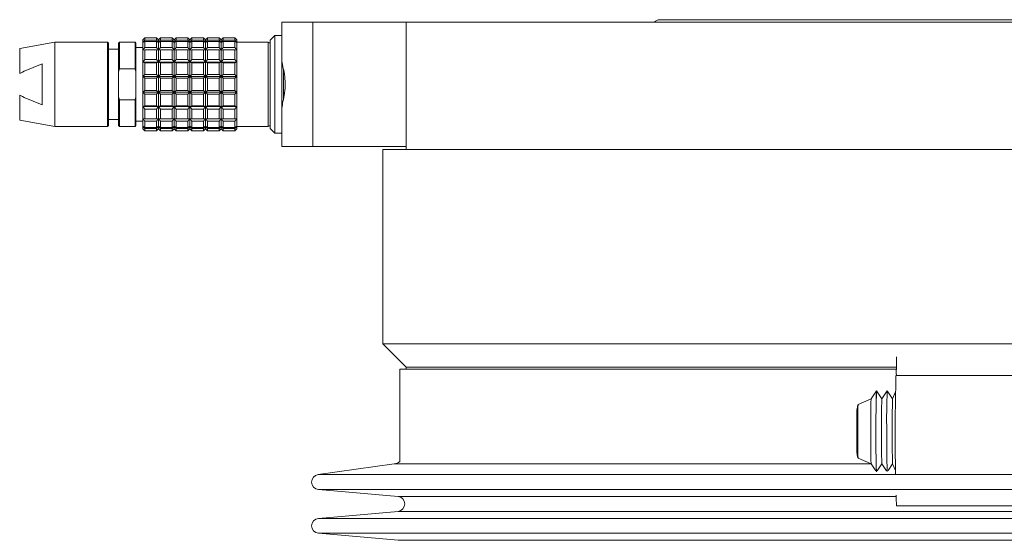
# Model space of a CAD drawing. Header units: inches. Extents: x -4.1 to 23, y -7 to 14.8.
# Tile 138 of 139: x 16.6 to 20.6, y 6.4 to 8.5. Entities that reach past the tile are written whole.
import ezdxf

# ---------------------------------------------------------------- set-up
doc = ezdxf.new("R2010")
doc.units = ezdxf.units.IN
doc.header["$MEASUREMENT"] = 0

msp = doc.modelspace()

# ---------------------------------------------------------------- linework, layer by layer
at = {"color": 7, "linetype": 'Continuous', "lineweight": 15}
for p, q in [((21.6282, 8.4834), (19.1692, 8.4834)), ((17.6487, 8.3244), (17.6487, 8.4734)), ((17.6487, 8.4734), (17.7737, 8.4734)), ((17.7737, 8.4734), (17.7737, 7.9734)), ((17.7737, 8.4734), (18.1487, 8.4734)), ((18.1487, 8.4734), (18.1487, 7.9614)), ((18.1487, 8.4734), (22.7422, 8.4734)), ((17.0975, 8.4102), (17.0896, 8.4025)), ((17.0896, 8.4025), (17.0975, 8.4102)), ((17.0896, 8.4025), (17.0896, 8.3917)), ((17.0896, 8.3917), (17.0975, 8.4016)), ((17.0975, 8.4102), (17.0975, 8.4016)), ((17.1447, 8.4102), (17.0975, 8.4102)), ((17.0975, 8.4016), (17.1447, 8.4016)), ((17.1447, 8.4102), (17.1447, 8.4016)), ((17.1526, 8.4025), (17.1447, 8.4102)), ((17.1447, 8.4102), (17.1526, 8.4025)), ((17.1447, 8.4016), (17.1526, 8.3917)), ((17.1605, 8.4102), (17.1526, 8.4025)), ((17.1526, 8.4025), (17.1605, 8.4102)), ((17.1526, 8.4025), (17.1526, 8.3917)), ((17.1526, 8.3917), (17.1605, 8.4016)), ((17.1605, 8.4102), (17.1605, 8.4016)), ((17.2077, 8.4102), (17.1605, 8.4102)), ((17.1605, 8.4016), (17.2077, 8.4016)), ((17.2077, 8.4102), (17.2077, 8.4016)), ((17.2156, 8.4025), (17.2077, 8.4102)), ((17.2077, 8.4102), (17.2156, 8.4025)), ((17.2077, 8.4016), (17.2156, 8.3917)), ((17.2235, 8.4102), (17.2156, 8.4025)), ((17.2156, 8.4025), (17.2235, 8.4102)), ((17.2156, 8.4025), (17.2156, 8.3917)), ((17.2156, 8.3917), (17.2235, 8.4016)), ((17.2235, 8.4102), (17.2235, 8.4016)), ((17.2707, 8.4102), (17.2235, 8.4102)), ((17.2235, 8.4016), (17.2707, 8.4016)), ((17.2707, 8.4102), (17.2707, 8.4016)), ((17.2786, 8.4025), (17.2707, 8.4102)), ((17.2707, 8.4102), (17.2786, 8.4025)), ((17.2707, 8.4016), (17.2786, 8.3917)), ((17.2865, 8.4102), (17.2786, 8.4025)), ((17.2786, 8.4025), (17.2865, 8.4102)), ((17.2786, 8.4025), (17.2786, 8.3917)), ((17.2786, 8.3917), (17.2865, 8.4016)), ((17.2865, 8.4102), (17.2865, 8.4016)), ((17.3337, 8.4102), (17.2865, 8.4102)), ((17.2865, 8.4016), (17.3337, 8.4016)), ((17.3337, 8.4102), (17.3337, 8.4016)), ((17.3416, 8.4025), (17.3337, 8.4102)), ((17.3337, 8.4102), (17.3416, 8.4025)), ((17.3337, 8.4016), (17.3416, 8.3917)), ((17.3494, 8.4102), (17.3416, 8.4025)), ((17.3416, 8.4025), (17.3494, 8.4102)), ((17.3416, 8.4025), (17.3416, 8.3917)), ((17.3416, 8.3917), (17.3494, 8.4016)), ((17.3494, 8.4102), (17.3494, 8.4016)), ((17.3967, 8.4102), (17.3494, 8.4102)), ((17.3494, 8.4016), (17.3967, 8.4016)), ((17.3967, 8.4102), (17.3967, 8.4016)), ((17.4046, 8.4025), (17.3967, 8.4102)), ((17.3967, 8.4102), (17.4046, 8.4025)), ((17.3967, 8.4016), (17.4046, 8.3917)), ((17.4124, 8.4102), (17.4046, 8.4025)), ((17.4046, 8.4025), (17.4124, 8.4102)), ((17.4046, 8.4025), (17.4046, 8.3917)), ((17.4046, 8.3917), (17.4124, 8.4016)), ((17.4124, 8.4102), (17.4124, 8.4016)), ((17.4597, 8.4102), (17.4124, 8.4102)), ((17.4124, 8.4016), (17.4597, 8.4016)), ((17.4597, 8.4102), (17.4597, 8.4016)), ((17.4676, 8.4025), (17.4597, 8.4102)), ((17.4597, 8.4102), (17.4676, 8.4025)), ((17.4597, 8.4016), (17.4676, 8.3917)), ((17.4676, 8.3917), (17.4676, 8.4025)), ((17.6045, 8.4037), (17.6014, 8.4005)), ((17.6014, 8.4005), (17.6014, 8.0462)), ((17.6211, 8.4202), (17.6045, 8.4036)), ((17.6377, 8.4202), (17.6211, 8.4202)), ((17.6211, 8.4202), (17.6211, 8.4195)), ((17.6211, 8.4195), (17.6211, 8.0265)), ((17.6487, 8.4202), (17.6375, 8.4202)), ((16.7353, 8.3927), (16.5941, 8.3678)), ((16.9479, 8.3927), (16.7353, 8.3927)), ((16.7353, 8.3927), (16.7353, 8.0541)), ((16.9518, 8.3887), (16.9479, 8.3927)), ((16.9479, 8.3927), (16.9479, 8.2234)), ((16.9518, 8.2234), (16.9518, 8.3887)), ((16.9912, 8.3651), (16.9518, 8.3651)), ((16.9951, 8.3927), (16.9912, 8.3887)), ((16.9912, 8.3887), (16.9912, 8.2738)), ((17.0581, 8.3927), (16.9951, 8.3927)), ((16.9951, 8.3927), (16.9951, 8.2855)), ((17.062, 8.3887), (17.0581, 8.3927)), ((17.0581, 8.3927), (17.0581, 8.2855)), ((17.062, 8.2738), (17.062, 8.3887)), ((17.0896, 8.371), (17.062, 8.371)), ((17.0975, 8.3963), (17.0896, 8.3917)), ((17.0896, 8.3917), (17.0896, 8.3606)), ((17.0896, 8.3606), (17.0975, 8.3715)), ((17.0975, 8.3616), (17.0896, 8.3606)), ((17.0896, 8.3606), (17.0896, 8.3129)), ((17.0975, 8.3963), (17.0975, 8.3715)), ((17.1447, 8.3963), (17.0975, 8.3963)), ((17.0975, 8.3715), (17.1447, 8.3715)), ((17.0975, 8.3616), (17.0975, 8.3235)), ((17.1447, 8.3616), (17.0975, 8.3616)), ((17.1447, 8.3963), (17.1447, 8.3715)), ((17.1526, 8.3917), (17.1447, 8.3963)), ((17.1447, 8.3715), (17.1526, 8.3606)), ((17.1447, 8.3616), (17.1447, 8.3235)), ((17.1526, 8.3606), (17.1447, 8.3616)), ((17.1605, 8.3963), (17.1526, 8.3917)), ((17.1526, 8.3917), (17.1526, 8.3606)), ((17.1526, 8.3606), (17.1605, 8.3715)), ((17.1605, 8.3616), (17.1526, 8.3606)), ((17.1526, 8.3606), (17.1526, 8.3129)), ((17.1605, 8.3963), (17.1605, 8.3715)), ((17.2077, 8.3963), (17.1605, 8.3963)), ((17.1605, 8.3715), (17.2077, 8.3715)), ((17.1605, 8.3616), (17.1605, 8.3235)), ((17.2077, 8.3616), (17.1605, 8.3616)), ((17.2077, 8.3963), (17.2077, 8.3715)), ((17.2156, 8.3917), (17.2077, 8.3963)), ((17.2077, 8.3715), (17.2156, 8.3606)), ((17.2077, 8.3616), (17.2077, 8.3235)), ((17.2156, 8.3606), (17.2077, 8.3616)), ((17.2235, 8.3963), (17.2156, 8.3917)), ((17.2156, 8.3917), (17.2156, 8.3606)), ((17.2156, 8.3606), (17.2235, 8.3715)), ((17.2235, 8.3616), (17.2156, 8.3606)), ((17.2156, 8.3606), (17.2156, 8.3129)), ((17.2235, 8.3963), (17.2235, 8.3715)), ((17.2707, 8.3963), (17.2235, 8.3963)), ((17.2235, 8.3715), (17.2707, 8.3715)), ((17.2235, 8.3616), (17.2235, 8.3235)), ((17.2707, 8.3616), (17.2235, 8.3616)), ((17.2707, 8.3963), (17.2707, 8.3715)), ((17.2786, 8.3917), (17.2707, 8.3963)), ((17.2707, 8.3715), (17.2786, 8.3606)), ((17.2707, 8.3616), (17.2707, 8.3235)), ((17.2786, 8.3606), (17.2707, 8.3616)), ((17.2865, 8.3963), (17.2786, 8.3917)), ((17.2786, 8.3917), (17.2786, 8.3606)), ((17.2786, 8.3606), (17.2865, 8.3715)), ((17.2865, 8.3616), (17.2786, 8.3606)), ((17.2786, 8.3606), (17.2786, 8.3129)), ((17.2865, 8.3963), (17.2865, 8.3715)), ((17.3337, 8.3963), (17.2865, 8.3963)), ((17.2865, 8.3715), (17.3337, 8.3715)), ((17.2865, 8.3616), (17.2865, 8.3235)), ((17.3337, 8.3616), (17.2865, 8.3616)), ((17.3337, 8.3963), (17.3337, 8.3715)), ((17.3416, 8.3917), (17.3337, 8.3963)), ((17.3337, 8.3715), (17.3416, 8.3606)), ((17.3337, 8.3616), (17.3337, 8.3235)), ((17.3416, 8.3606), (17.3337, 8.3616)), ((17.3494, 8.3963), (17.3416, 8.3917)), ((17.3416, 8.3917), (17.3416, 8.3606)), ((17.3416, 8.3606), (17.3494, 8.3715)), ((17.3494, 8.3616), (17.3416, 8.3606)), ((17.3416, 8.3606), (17.3416, 8.3129)), ((17.3494, 8.3963), (17.3494, 8.3715)), ((17.3967, 8.3963), (17.3494, 8.3963)), ((17.3494, 8.3715), (17.3967, 8.3715)), ((17.3494, 8.3616), (17.3494, 8.3235)), ((17.3967, 8.3616), (17.3494, 8.3616)), ((17.3967, 8.3963), (17.3967, 8.3715)), ((17.4046, 8.3917), (17.3967, 8.3963)), ((17.3967, 8.3715), (17.4046, 8.3606)), ((17.3967, 8.3616), (17.3967, 8.3235)), ((17.4046, 8.3606), (17.3967, 8.3616)), ((17.4124, 8.3963), (17.4046, 8.3917)), ((17.4046, 8.3917), (17.4046, 8.3606)), ((17.4046, 8.3606), (17.4124, 8.3715)), ((17.4124, 8.3616), (17.4046, 8.3606)), ((17.4046, 8.3606), (17.4046, 8.3129)), ((17.4124, 8.3963), (17.4124, 8.3715)), ((17.4597, 8.3963), (17.4124, 8.3963)), ((17.4124, 8.3715), (17.4597, 8.3715)), ((17.4124, 8.3616), (17.4124, 8.3235)), ((17.4597, 8.3616), (17.4124, 8.3616)), ((17.4597, 8.3963), (17.4597, 8.3715)), ((17.4676, 8.3917), (17.4597, 8.3963)), ((17.4597, 8.3715), (17.4676, 8.3606)), ((17.4597, 8.3616), (17.4597, 8.3235)), ((17.4676, 8.3606), (17.4597, 8.3616)), ((17.5935, 8.3927), (17.4676, 8.3927)), ((17.4676, 8.3606), (17.4676, 8.3917)), ((17.4676, 8.3129), (17.4676, 8.3606)), ((17.6014, 8.062), (17.6014, 8.3848)), ((17.0896, 8.3129), (17.0975, 8.3235)), ((17.0975, 8.3235), (17.1447, 8.3235)), ((17.1447, 8.3235), (17.1526, 8.3129)), ((17.1526, 8.3129), (17.1605, 8.3235)), ((17.1605, 8.3235), (17.2077, 8.3235)), ((17.2077, 8.3235), (17.2156, 8.3129)), ((17.2156, 8.3129), (17.2235, 8.3235)), ((17.2235, 8.3235), (17.2707, 8.3235)), ((17.2707, 8.3235), (17.2786, 8.3129)), ((17.2786, 8.3129), (17.2865, 8.3235)), ((17.2865, 8.3235), (17.3337, 8.3235)), ((17.3337, 8.3235), (17.3416, 8.3129)), ((17.3416, 8.3129), (17.3494, 8.3235)), ((17.3494, 8.3235), (17.3967, 8.3235)), ((17.3967, 8.3235), (17.4046, 8.3129)), ((17.4046, 8.3129), (17.4124, 8.3235)), ((17.4124, 8.3235), (17.4597, 8.3235)), ((17.4597, 8.3235), (17.4676, 8.3129)), ((17.6487, 8.3244), (17.6487, 8.1215)), ((16.6125, 8.2764), (16.6841, 8.3052)), ((16.6841, 8.3052), (16.6841, 8.1415)), ((16.9912, 8.2738), (16.9951, 8.2855)), ((16.9951, 8.2855), (17.0581, 8.2855)), ((17.0581, 8.2855), (17.062, 8.2738)), ((17.0896, 8.3129), (17.0896, 8.2545)), ((17.0975, 8.3101), (17.0896, 8.3129)), ((17.1526, 8.3129), (17.0896, 8.3129)), ((17.0975, 8.3101), (17.0975, 8.2634)), ((17.1447, 8.3101), (17.0975, 8.3101)), ((17.1526, 8.3129), (17.1447, 8.3101)), ((17.1447, 8.3101), (17.1447, 8.2634)), ((17.1526, 8.3129), (17.1526, 8.2545)), ((17.1605, 8.3101), (17.1526, 8.3129)), ((17.2156, 8.3129), (17.1526, 8.3129)), ((17.1605, 8.3101), (17.1605, 8.2634)), ((17.2077, 8.3101), (17.1605, 8.3101)), ((17.2156, 8.3129), (17.2077, 8.3101)), ((17.2077, 8.3101), (17.2077, 8.2634)), ((17.2156, 8.3129), (17.2156, 8.2545)), ((17.2235, 8.3101), (17.2156, 8.3129)), ((17.2786, 8.3129), (17.2156, 8.3129)), ((17.2235, 8.3101), (17.2235, 8.2634)), ((17.2707, 8.3101), (17.2235, 8.3101)), ((17.2786, 8.3129), (17.2707, 8.3101)), ((17.2707, 8.3101), (17.2707, 8.2634)), ((17.2786, 8.3129), (17.2786, 8.2545)), ((17.2865, 8.3101), (17.2786, 8.3129)), ((17.3416, 8.3129), (17.2786, 8.3129)), ((17.2865, 8.3101), (17.2865, 8.2634)), ((17.3337, 8.3101), (17.2865, 8.3101)), ((17.3416, 8.3129), (17.3337, 8.3101)), ((17.3337, 8.3101), (17.3337, 8.2634)), ((17.3416, 8.3129), (17.3416, 8.2545)), ((17.3494, 8.3101), (17.3416, 8.3129)), ((17.4046, 8.3129), (17.3416, 8.3129)), ((17.3494, 8.3101), (17.3494, 8.2634)), ((17.3967, 8.3101), (17.3494, 8.3101)), ((17.4046, 8.3129), (17.3967, 8.3101)), ((17.3967, 8.3101), (17.3967, 8.2634)), ((17.4046, 8.3129), (17.4046, 8.2545)), ((17.4124, 8.3101), (17.4046, 8.3129)), ((17.4676, 8.3129), (17.4046, 8.3129)), ((17.4124, 8.3101), (17.4124, 8.2634)), ((17.4597, 8.3101), (17.4124, 8.3101)), ((17.4676, 8.3129), (17.4597, 8.3101)), ((17.4597, 8.3101), (17.4597, 8.2634)), ((17.4676, 8.2545), (17.4676, 8.3129)), ((17.6556, 8.1635), (17.6556, 8.2827)), ((16.5941, 8.2665), (16.605, 8.2726)), ((16.605, 8.2726), (16.6125, 8.2764)), ((16.9912, 8.173), (16.9912, 8.2738)), ((17.062, 8.173), (17.062, 8.2738)), ((17.0896, 8.2545), (17.0975, 8.2634)), ((17.0896, 8.2545), (17.0896, 8.1923)), ((17.0975, 8.2482), (17.0896, 8.2545)), ((17.1526, 8.2545), (17.0896, 8.2545)), ((17.0975, 8.2634), (17.1447, 8.2634)), ((17.0975, 8.2482), (17.0975, 8.1985)), ((17.1447, 8.2482), (17.0975, 8.2482)), ((17.1447, 8.2634), (17.1526, 8.2545)), ((17.1526, 8.2545), (17.1447, 8.2482)), ((17.1447, 8.2482), (17.1447, 8.1985)), ((17.1526, 8.2545), (17.1605, 8.2634)), ((17.1526, 8.2545), (17.1526, 8.1923)), ((17.1605, 8.2482), (17.1526, 8.2545)), ((17.2156, 8.2545), (17.1526, 8.2545)), ((17.1605, 8.2634), (17.2077, 8.2634)), ((17.1605, 8.2482), (17.1605, 8.1985)), ((17.2077, 8.2482), (17.1605, 8.2482)), ((17.2077, 8.2634), (17.2156, 8.2545)), ((17.2156, 8.2545), (17.2077, 8.2482)), ((17.2077, 8.2482), (17.2077, 8.1985)), ((17.2156, 8.2545), (17.2235, 8.2634)), ((17.2156, 8.2545), (17.2156, 8.1923)), ((17.2235, 8.2482), (17.2156, 8.2545)), ((17.2786, 8.2545), (17.2156, 8.2545)), ((17.2235, 8.2634), (17.2707, 8.2634)), ((17.2235, 8.2482), (17.2235, 8.1985)), ((17.2707, 8.2482), (17.2235, 8.2482)), ((17.2707, 8.2634), (17.2786, 8.2545)), ((17.2786, 8.2545), (17.2707, 8.2482)), ((17.2707, 8.2482), (17.2707, 8.1985)), ((17.2786, 8.2545), (17.2865, 8.2634)), ((17.2786, 8.2545), (17.2786, 8.1923)), ((17.2865, 8.2482), (17.2786, 8.2545)), ((17.3416, 8.2545), (17.2786, 8.2545)), ((17.2865, 8.2634), (17.3337, 8.2634)), ((17.2865, 8.2482), (17.2865, 8.1985)), ((17.3337, 8.2482), (17.2865, 8.2482)), ((17.3337, 8.2634), (17.3416, 8.2545)), ((17.3416, 8.2545), (17.3337, 8.2482)), ((17.3337, 8.2482), (17.3337, 8.1985)), ((17.3416, 8.2545), (17.3494, 8.2634)), ((17.3416, 8.2545), (17.3416, 8.1923)), ((17.3494, 8.2482), (17.3416, 8.2545)), ((17.4046, 8.2545), (17.3416, 8.2545)), ((17.3494, 8.2634), (17.3967, 8.2634)), ((17.3494, 8.2482), (17.3494, 8.1985)), ((17.3967, 8.2482), (17.3494, 8.2482)), ((17.3967, 8.2634), (17.4046, 8.2545)), ((17.4046, 8.2545), (17.3967, 8.2482)), ((17.3967, 8.2482), (17.3967, 8.1985)), ((17.4046, 8.2545), (17.4124, 8.2634)), ((17.4046, 8.2545), (17.4046, 8.1923)), ((17.4124, 8.2482), (17.4046, 8.2545)), ((17.4676, 8.2545), (17.4046, 8.2545)), ((17.4124, 8.2634), (17.4597, 8.2634)), ((17.4124, 8.2482), (17.4124, 8.1985)), ((17.4597, 8.2482), (17.4124, 8.2482)), ((17.4597, 8.2634), (17.4676, 8.2545)), ((17.4676, 8.2545), (17.4597, 8.2482)), ((17.4597, 8.2482), (17.4597, 8.1985)), ((17.4676, 8.1923), (17.4676, 8.2545)), ((16.9479, 8.2234), (16.9479, 8.0541)), ((16.9518, 8.058), (16.9518, 8.2234)), ((16.605, 8.1742), (16.5941, 8.1802)), ((16.6125, 8.1704), (16.605, 8.1742)), ((16.6841, 8.1415), (16.6125, 8.1704)), ((16.9951, 8.1613), (16.9912, 8.173)), ((16.9912, 8.173), (16.9912, 8.058)), ((17.0581, 8.1613), (16.9951, 8.1613)), ((16.9951, 8.1613), (16.9951, 8.0541)), ((17.062, 8.173), (17.0581, 8.1613)), ((17.0581, 8.1613), (17.0581, 8.0541)), ((17.062, 8.058), (17.062, 8.173)), ((17.0896, 8.1923), (17.0975, 8.1985)), ((17.1526, 8.1923), (17.0896, 8.1923)), ((17.0975, 8.1833), (17.0896, 8.1923)), ((17.0896, 8.1923), (17.0896, 8.1338)), ((17.0975, 8.1985), (17.1447, 8.1985)), ((17.1447, 8.1833), (17.0975, 8.1833)), ((17.0975, 8.1833), (17.0975, 8.1366)), ((17.1447, 8.1985), (17.1526, 8.1923)), ((17.1526, 8.1923), (17.1447, 8.1833)), ((17.1447, 8.1833), (17.1447, 8.1366)), ((17.1526, 8.1923), (17.1605, 8.1985)), ((17.2156, 8.1923), (17.1526, 8.1923)), ((17.1605, 8.1833), (17.1526, 8.1923)), ((17.1526, 8.1923), (17.1526, 8.1338)), ((17.1605, 8.1985), (17.2077, 8.1985)), ((17.2077, 8.1833), (17.1605, 8.1833)), ((17.1605, 8.1833), (17.1605, 8.1366)), ((17.2077, 8.1985), (17.2156, 8.1923)), ((17.2156, 8.1923), (17.2077, 8.1833)), ((17.2077, 8.1833), (17.2077, 8.1366)), ((17.2156, 8.1923), (17.2235, 8.1985)), ((17.2786, 8.1923), (17.2156, 8.1923)), ((17.2156, 8.1923), (17.2156, 8.1338)), ((17.2235, 8.1833), (17.2156, 8.1923)), ((17.2235, 8.1985), (17.2707, 8.1985)), ((17.2707, 8.1833), (17.2235, 8.1833)), ((17.2235, 8.1833), (17.2235, 8.1366)), ((17.2707, 8.1985), (17.2786, 8.1923)), ((17.2786, 8.1923), (17.2707, 8.1833)), ((17.2707, 8.1833), (17.2707, 8.1366)), ((17.2786, 8.1923), (17.2865, 8.1985)), ((17.3416, 8.1923), (17.2786, 8.1923)), ((17.2865, 8.1833), (17.2786, 8.1923)), ((17.2786, 8.1923), (17.2786, 8.1338)), ((17.2865, 8.1985), (17.3337, 8.1985)), ((17.3337, 8.1833), (17.2865, 8.1833)), ((17.2865, 8.1833), (17.2865, 8.1366)), ((17.3337, 8.1985), (17.3416, 8.1923)), ((17.3416, 8.1923), (17.3337, 8.1833)), ((17.3337, 8.1833), (17.3337, 8.1366)), ((17.3416, 8.1923), (17.3494, 8.1985)), ((17.4046, 8.1923), (17.3416, 8.1923)), ((17.3494, 8.1833), (17.3416, 8.1923)), ((17.3416, 8.1923), (17.3416, 8.1338)), ((17.3494, 8.1985), (17.3967, 8.1985)), ((17.3967, 8.1833), (17.3494, 8.1833)), ((17.3494, 8.1833), (17.3494, 8.1366)), ((17.3967, 8.1985), (17.4046, 8.1923)), ((17.4046, 8.1923), (17.3967, 8.1833)), ((17.3967, 8.1833), (17.3967, 8.1366)), ((17.4046, 8.1923), (17.4124, 8.1985)), ((17.4676, 8.1923), (17.4046, 8.1923)), ((17.4124, 8.1833), (17.4046, 8.1923)), ((17.4046, 8.1923), (17.4046, 8.1338)), ((17.4124, 8.1985), (17.4597, 8.1985)), ((17.4597, 8.1833), (17.4124, 8.1833)), ((17.4124, 8.1833), (17.4124, 8.1366)), ((17.4597, 8.1985), (17.4676, 8.1923)), ((17.4676, 8.1923), (17.4597, 8.1833)), ((17.4597, 8.1833), (17.4597, 8.1366)), ((17.4676, 8.1338), (17.4676, 8.1923)), ((17.0896, 8.1338), (17.0975, 8.1366)), ((17.1526, 8.1338), (17.0896, 8.1338)), ((17.0975, 8.1233), (17.0896, 8.1338)), ((17.0896, 8.1338), (17.0896, 8.0862)), ((17.0975, 8.1366), (17.1447, 8.1366)), ((17.0975, 8.1233), (17.0975, 8.0852)), ((17.1447, 8.1233), (17.0975, 8.1233)), ((17.1447, 8.1366), (17.1526, 8.1338)), ((17.1526, 8.1338), (17.1447, 8.1233)), ((17.1447, 8.1233), (17.1447, 8.0852)), ((17.1526, 8.1338), (17.1605, 8.1366)), ((17.2156, 8.1338), (17.1526, 8.1338)), ((17.1605, 8.1233), (17.1526, 8.1338)), ((17.1526, 8.1338), (17.1526, 8.0862)), ((17.1605, 8.1366), (17.2077, 8.1366)), ((17.2077, 8.1233), (17.1605, 8.1233)), ((17.1605, 8.1233), (17.1605, 8.0852)), ((17.2077, 8.1366), (17.2156, 8.1338)), ((17.2156, 8.1338), (17.2077, 8.1233)), ((17.2077, 8.1233), (17.2077, 8.0852)), ((17.2156, 8.1338), (17.2235, 8.1366)), ((17.2786, 8.1338), (17.2156, 8.1338)), ((17.2156, 8.1338), (17.2156, 8.0862)), ((17.2235, 8.1233), (17.2156, 8.1338)), ((17.2235, 8.1366), (17.2707, 8.1366)), ((17.2707, 8.1233), (17.2235, 8.1233)), ((17.2235, 8.1233), (17.2235, 8.0852)), ((17.2707, 8.1366), (17.2786, 8.1338)), ((17.2786, 8.1338), (17.2707, 8.1233)), ((17.2707, 8.1233), (17.2707, 8.0852)), ((17.2786, 8.1338), (17.2865, 8.1366)), ((17.3416, 8.1338), (17.2786, 8.1338)), ((17.2865, 8.1233), (17.2786, 8.1338)), ((17.2786, 8.1338), (17.2786, 8.0862)), ((17.2865, 8.1366), (17.3337, 8.1366)), ((17.3337, 8.1233), (17.2865, 8.1233)), ((17.2865, 8.1233), (17.2865, 8.0852)), ((17.3337, 8.1366), (17.3416, 8.1338)), ((17.3416, 8.1338), (17.3337, 8.1233)), ((17.3337, 8.1233), (17.3337, 8.0852)), ((17.3416, 8.1338), (17.3494, 8.1366)), ((17.4046, 8.1338), (17.3416, 8.1338)), ((17.3494, 8.1233), (17.3416, 8.1338)), ((17.3416, 8.1338), (17.3416, 8.0862)), ((17.3494, 8.1366), (17.3967, 8.1366)), ((17.3967, 8.1233), (17.3494, 8.1233)), ((17.3494, 8.1233), (17.3494, 8.0852)), ((17.3967, 8.1366), (17.4046, 8.1338)), ((17.4046, 8.1338), (17.3967, 8.1233)), ((17.3967, 8.1233), (17.3967, 8.0852)), ((17.4046, 8.1338), (17.4124, 8.1366)), ((17.4676, 8.1338), (17.4046, 8.1338)), ((17.4124, 8.1233), (17.4046, 8.1338)), ((17.4046, 8.1338), (17.4046, 8.0862)), ((17.4124, 8.1366), (17.4597, 8.1366)), ((17.4597, 8.1233), (17.4124, 8.1233)), ((17.4124, 8.1233), (17.4124, 8.0852)), ((17.4597, 8.1366), (17.4676, 8.1338)), ((17.4676, 8.1338), (17.4597, 8.1233)), ((17.4597, 8.1233), (17.4597, 8.0852)), ((17.4676, 8.0862), (17.4676, 8.1338)), ((17.6487, 7.9734), (17.6487, 8.1224)), ((16.9518, 8.0816), (16.9912, 8.0816)), ((17.0896, 8.0862), (17.0975, 8.0852)), ((17.0975, 8.0753), (17.0896, 8.0862)), ((17.0896, 8.0862), (17.0896, 8.055)), ((17.0975, 8.0852), (17.1447, 8.0852)), ((17.1447, 8.0852), (17.1526, 8.0862)), ((17.1526, 8.0862), (17.1447, 8.0753)), ((17.1526, 8.0862), (17.1605, 8.0852)), ((17.1605, 8.0753), (17.1526, 8.0862)), ((17.1526, 8.0862), (17.1526, 8.055)), ((17.1605, 8.0852), (17.2077, 8.0852)), ((17.2077, 8.0852), (17.2156, 8.0862)), ((17.2156, 8.0862), (17.2077, 8.0753)), ((17.2156, 8.0862), (17.2235, 8.0852)), ((17.2235, 8.0753), (17.2156, 8.0862)), ((17.2156, 8.0862), (17.2156, 8.055)), ((17.2235, 8.0852), (17.2707, 8.0852)), ((17.2707, 8.0852), (17.2786, 8.0862)), ((17.2786, 8.0862), (17.2707, 8.0753)), ((17.2786, 8.0862), (17.2865, 8.0852)), ((17.2865, 8.0753), (17.2786, 8.0862)), ((17.2786, 8.0862), (17.2786, 8.055)), ((17.2865, 8.0852), (17.3337, 8.0852)), ((17.3337, 8.0852), (17.3416, 8.0862)), ((17.3416, 8.0862), (17.3337, 8.0753)), ((17.3416, 8.0862), (17.3494, 8.0852)), ((17.3494, 8.0753), (17.3416, 8.0862)), ((17.3416, 8.0862), (17.3416, 8.055)), ((17.3494, 8.0852), (17.3967, 8.0852)), ((17.3967, 8.0852), (17.4046, 8.0862)), ((17.4046, 8.0862), (17.3967, 8.0753)), ((17.4046, 8.0862), (17.4124, 8.0852)), ((17.4124, 8.0753), (17.4046, 8.0862)), ((17.4046, 8.0862), (17.4046, 8.055)), ((17.4124, 8.0852), (17.4597, 8.0852)), ((17.4597, 8.0852), (17.4676, 8.0862)), ((17.4676, 8.0862), (17.4597, 8.0753)), ((17.4676, 8.055), (17.4676, 8.0862)), ((16.5941, 8.079), (16.7353, 8.0541)), ((16.7353, 8.0541), (16.9479, 8.0541)), ((16.9479, 8.0541), (16.9518, 8.058)), ((16.9912, 8.058), (16.9951, 8.0541)), ((16.9951, 8.0541), (17.0581, 8.0541)), ((17.0581, 8.0541), (17.062, 8.058)), ((17.062, 8.0757), (17.0896, 8.0757)), ((17.0896, 8.055), (17.0975, 8.0504)), ((17.0975, 8.0452), (17.0896, 8.055)), ((17.0896, 8.055), (17.0896, 8.0442)), ((17.0896, 8.0442), (17.0975, 8.0365)), ((17.0975, 8.0365), (17.0896, 8.0442)), ((17.1447, 8.0753), (17.0975, 8.0753)), ((17.0975, 8.0753), (17.0975, 8.0504)), ((17.0975, 8.0504), (17.1447, 8.0504)), ((17.1447, 8.0452), (17.0975, 8.0452)), ((17.0975, 8.0452), (17.0975, 8.0365)), ((17.1447, 8.0753), (17.1447, 8.0504)), ((17.1447, 8.0504), (17.1526, 8.055)), ((17.1526, 8.055), (17.1447, 8.0452)), ((17.1447, 8.0452), (17.1447, 8.0365)), ((17.1447, 8.0365), (17.1526, 8.0442)), ((17.1526, 8.0442), (17.1447, 8.0365)), ((17.1526, 8.055), (17.1605, 8.0504)), ((17.1605, 8.0452), (17.1526, 8.055)), ((17.1526, 8.055), (17.1526, 8.0442)), ((17.1526, 8.0442), (17.1605, 8.0365)), ((17.2077, 8.0753), (17.1605, 8.0753)), ((17.1605, 8.0753), (17.1605, 8.0504)), ((17.1605, 8.0504), (17.2077, 8.0504)), ((17.2077, 8.0452), (17.1605, 8.0452)), ((17.1605, 8.0452), (17.1605, 8.0365)), ((17.2077, 8.0753), (17.2077, 8.0504)), ((17.2077, 8.0504), (17.2156, 8.055)), ((17.2156, 8.055), (17.2077, 8.0452)), ((17.2077, 8.0452), (17.2077, 8.0365)), ((17.2077, 8.0365), (17.2156, 8.0442)), ((17.2156, 8.0442), (17.2077, 8.0365)), ((17.2156, 8.055), (17.2235, 8.0504)), ((17.2235, 8.0452), (17.2156, 8.055)), ((17.2156, 8.055), (17.2156, 8.0442)), ((17.2156, 8.0442), (17.2235, 8.0365)), ((17.2707, 8.0753), (17.2235, 8.0753)), ((17.2235, 8.0753), (17.2235, 8.0504)), ((17.2235, 8.0504), (17.2707, 8.0504)), ((17.2707, 8.0452), (17.2235, 8.0452)), ((17.2235, 8.0452), (17.2235, 8.0365)), ((17.2707, 8.0753), (17.2707, 8.0504)), ((17.2707, 8.0504), (17.2786, 8.055)), ((17.2786, 8.055), (17.2707, 8.0452)), ((17.2707, 8.0452), (17.2707, 8.0365)), ((17.2707, 8.0365), (17.2786, 8.0442)), ((17.2786, 8.0442), (17.2707, 8.0365)), ((17.2786, 8.055), (17.2865, 8.0504)), ((17.2865, 8.0452), (17.2786, 8.055)), ((17.2786, 8.055), (17.2786, 8.0442)), ((17.2786, 8.0442), (17.2865, 8.0365)), ((17.3337, 8.0753), (17.2865, 8.0753)), ((17.2865, 8.0753), (17.2865, 8.0504)), ((17.2865, 8.0504), (17.3337, 8.0504)), ((17.3337, 8.0452), (17.2865, 8.0452)), ((17.2865, 8.0452), (17.2865, 8.0365)), ((17.3337, 8.0753), (17.3337, 8.0504)), ((17.3337, 8.0504), (17.3416, 8.055)), ((17.3416, 8.055), (17.3337, 8.0452)), ((17.3337, 8.0452), (17.3337, 8.0365)), ((17.3337, 8.0365), (17.3416, 8.0442)), ((17.3416, 8.0442), (17.3337, 8.0365)), ((17.3416, 8.055), (17.3494, 8.0504)), ((17.3494, 8.0452), (17.3416, 8.055)), ((17.3416, 8.055), (17.3416, 8.0442)), ((17.3416, 8.0442), (17.3494, 8.0365)), ((17.3967, 8.0753), (17.3494, 8.0753)), ((17.3494, 8.0753), (17.3494, 8.0504)), ((17.3494, 8.0504), (17.3967, 8.0504)), ((17.3967, 8.0452), (17.3494, 8.0452)), ((17.3494, 8.0452), (17.3494, 8.0365)), ((17.3967, 8.0753), (17.3967, 8.0504)), ((17.3967, 8.0504), (17.4046, 8.055)), ((17.4046, 8.055), (17.3967, 8.0452)), ((17.3967, 8.0452), (17.3967, 8.0365)), ((17.3967, 8.0365), (17.4046, 8.0442)), ((17.4046, 8.0442), (17.3967, 8.0365)), ((17.4046, 8.055), (17.4124, 8.0504)), ((17.4124, 8.0452), (17.4046, 8.055)), ((17.4046, 8.055), (17.4046, 8.0442)), ((17.4046, 8.0442), (17.4124, 8.0365)), ((17.4597, 8.0753), (17.4124, 8.0753)), ((17.4124, 8.0753), (17.4124, 8.0504)), ((17.4124, 8.0504), (17.4597, 8.0504)), ((17.4597, 8.0452), (17.4124, 8.0452)), ((17.4124, 8.0452), (17.4124, 8.0365)), ((17.4597, 8.0753), (17.4597, 8.0504)), ((17.4597, 8.0504), (17.4676, 8.055)), ((17.4676, 8.055), (17.4597, 8.0452)), ((17.4597, 8.0452), (17.4597, 8.0365)), ((17.4597, 8.0365), (17.4676, 8.0442)), ((17.4676, 8.0442), (17.4597, 8.0365)), ((17.4676, 8.0442), (17.4676, 8.055)), ((17.4676, 8.0541), (17.5935, 8.0541)), ((17.6014, 8.0462), (17.6211, 8.0265)), ((17.0975, 8.0365), (17.1447, 8.0365)), ((17.1605, 8.0365), (17.2077, 8.0365)), ((17.2235, 8.0365), (17.2707, 8.0365)), ((17.2865, 8.0365), (17.3337, 8.0365)), ((17.3494, 8.0365), (17.3967, 8.0365)), ((17.4124, 8.0365), (17.4597, 8.0365)), ((17.6211, 8.0265), (17.6487, 8.0265)), ((17.7737, 7.9734), (17.6487, 7.9734)), ((17.7737, 7.9734), (18.1487, 7.9734)), ((18.0552, 7.9614), (18.0552, 7.1799)), ((18.0552, 7.9614), (20.3987, 7.9614)), ((22.7422, 7.9614), (18.1487, 7.9614)), ((20.3987, 7.9614), (22.7422, 7.9614)), ((18.0552, 7.1799), (18.1487, 7.0864)), ((20.3987, 7.1799), (18.0552, 7.1799)), ((22.7422, 7.1799), (20.3987, 7.1799)), ((18.1237, 7.0777), (18.1237, 6.7061)), ((18.1237, 7.0777), (20.1225, 7.0777)), ((18.1487, 7.0864), (18.1487, 7.0777)), ((20.1212, 7.0864), (18.1487, 7.0864)), ((20.6198, 7.0528), (20.1198, 7.0528)), ((20.0412, 6.9901), (20.0195, 6.9586)), ((20.0629, 6.9586), (20.0413, 6.9901)), ((20.0846, 6.9902), (20.0629, 6.9586)), ((20.1063, 6.9586), (20.0846, 6.9902)), ((20.118, 6.9864), (20.1062, 6.9585)), ((20.0195, 6.9586), (19.9672, 6.9352)), ((18.1006, 6.6966), (17.7945, 6.6536)), ((19.9672, 6.7202), (20.0195, 6.6968)), ((20.0195, 6.6968), (20.0388, 6.6687)), ((20.0442, 6.6695), (20.0629, 6.6967)), ((20.0629, 6.6968), (20.0817, 6.6694)), ((20.0881, 6.6703), (20.1063, 6.6967)), ((20.1062, 6.6968), (20.1176, 6.6697)), ((17.796, 6.594), (18.1163, 6.5657)), ((18.1163, 6.5059), (17.796, 6.4776)), ((20.122, 6.5277), (20.6219, 6.5277)), ((17.796, 6.4178), (18.1163, 6.3895))]:
    msp.add_line(p, q, dxfattribs=at)
at = {"color": 8, "linetype": 'Continuous', "lineweight": 15}
for p, q in [((16.5941, 8.3678), (16.5941, 8.2665)), ((17.5935, 8.3927), (17.5935, 8.0541)), ((16.5941, 8.1802), (16.5941, 8.079)), ((20.0196, 6.6966), (18.1006, 6.6966)), ((23.0028, 6.6536), (17.7945, 6.6536)), ((23.0013, 6.594), (17.796, 6.594)), ((20.1212, 6.5657), (18.1163, 6.5657)), ((22.681, 6.5059), (18.1163, 6.5059)), ((23.0013, 6.4776), (17.796, 6.4776)), ((23.0013, 6.4178), (17.796, 6.4178)), ((22.681, 6.3895), (18.1163, 6.3895))]:
    msp.add_line(p, q, dxfattribs=at)
at = {"color": 7, "linetype": 'Continuous', "lineweight": 15}
for centre, radius, start, end in [((19.1692, 8.4569), 0.0265, 90, 141.4907), ((17.5935, 8.3848), 0.00787, 0, 90), ((17.5935, 8.062), 0.00787, 270, 0), ((22.1733, 7.0688), 2.0522, 178.3775, 180.4507), ((29.0217, 6.8157), 8.9051, 178.47444, 181.04172), ((25.336, 6.824), 5.2973, 178.203, 181.7045), ((23.8835, 6.8636), 3.8444, 178.1145, 180.5357), ((22.7833, 6.8766), 2.7011, 177.5895, 181.0367), ((22.0611, 6.8569), 2.0953, 177.8581, 180.7986), ((22.8751, 6.86), 2.8572, 178.0236, 180.649), ((22.9184, 6.86), 2.8572, 178.0236, 180.649), ((23.012, 6.8598), 2.9074, 178.0538, 180.6332), ((22.0611, 6.7985), 2.0953, 179.2014, 182.1419), ((22.8751, 6.7953), 2.8572, 179.351, 181.9764), ((22.8361, 6.7794), 2.7972, 179.0106, 182.3384), ((22.9184, 6.7953), 2.8572, 179.351, 181.9764), ((24.7586, 6.7952), 4.676, 179.6016, 181.5739), ((23.012, 6.7956), 2.9074, 179.3668, 181.9462), ((18.0937, 6.7461), 0.05, 277.9991, 306.8699), ((17.7987, 6.6239), 0.03, 97.9991, 264.9425), ((18.1137, 6.5358), 0.03, 275.0575, 84.9425), ((20.7001, 6.5602), 0.5791, 178.8841, 183.2188), ((17.7987, 6.4477), 0.03, 95.0575, 264.9425)]:
    msp.add_arc(centre, radius, start, end, dxfattribs=at)
at = {"color": 8, "linetype": 'Continuous', "lineweight": 15}
for points, knots in [([(17.6045, 8.4037), (17.6045, 8.4036), (17.6043, 8.4035), (17.6051, 8.4041), (17.6068, 8.4058), (17.6104, 8.4091), (17.6155, 8.4139), (17.6193, 8.4177), (17.6211, 8.4195)], [0, 0, 0, 0, 0.019343, 0.15428, 0.290681, 0.486568, 0.751804, 1, 1, 1, 1]), ([(17.6211, 8.4195), (17.623, 8.4195), (17.6267, 8.4196), (17.6317, 8.4198), (17.6354, 8.42), (17.6375, 8.4202), (17.6375, 8.4202), (17.6375, 8.4202)], [0, 0, 0, 0, 0.214316, 0.428613, 0.643391, 0.858487, 1, 1, 1, 1])]:
    msp.add_open_spline(points, degree=3, knots=knots, dxfattribs=at)
at = {"color": 7, "linetype": 'Continuous', "lineweight": 15}
for points, knots in [([(17.6487, 8.1224), (17.6495, 8.13), (17.6511, 8.1451), (17.659, 8.1787), (17.6635, 8.2168), (17.661, 8.2553), (17.6543, 8.2896), (17.6492, 8.3121), (17.6488, 8.3219), (17.6487, 8.3244)], [0, 0, 0, 0, 0.155801, 0.310899, 0.478015, 0.631511, 0.779429, 0.943871, 1, 1, 1, 1]), ([(19.9668, 6.934), (19.9658, 6.9307), (19.9642, 6.925), (19.9632, 6.9179), (19.9628, 6.9139), (19.9626, 6.9105), (19.9623, 6.905), (19.9621, 6.8948), (19.9619, 6.8761), (19.9618, 6.8532), (19.9617, 6.8361), (19.9617, 6.8277)], [0, 0, 0, 0, 0.074004, 0.127965, 0.160512, 0.198504, 0.276711, 0.462379, 0.637051, 0.820749, 1, 1, 1, 1]), ([(19.9617, 6.8277), (19.9617, 6.8233), (19.9617, 6.8104), (19.9618, 6.7897), (19.962, 6.7686), (19.9623, 6.7528), (19.9624, 6.7465), (19.9629, 6.7399), (19.9639, 6.7325), (19.9648, 6.7255), (19.9668, 6.7213), (19.9669, 6.7212)], [0, 0, 0, 0, 0.093868, 0.274468, 0.456168, 0.640024, 0.812785, 0.855323, 0.900052, 0.997771, 1, 1, 1, 1])]:
    msp.add_open_spline(points, degree=3, knots=knots, dxfattribs=at)

doc.saveas('drawing.dxf')
